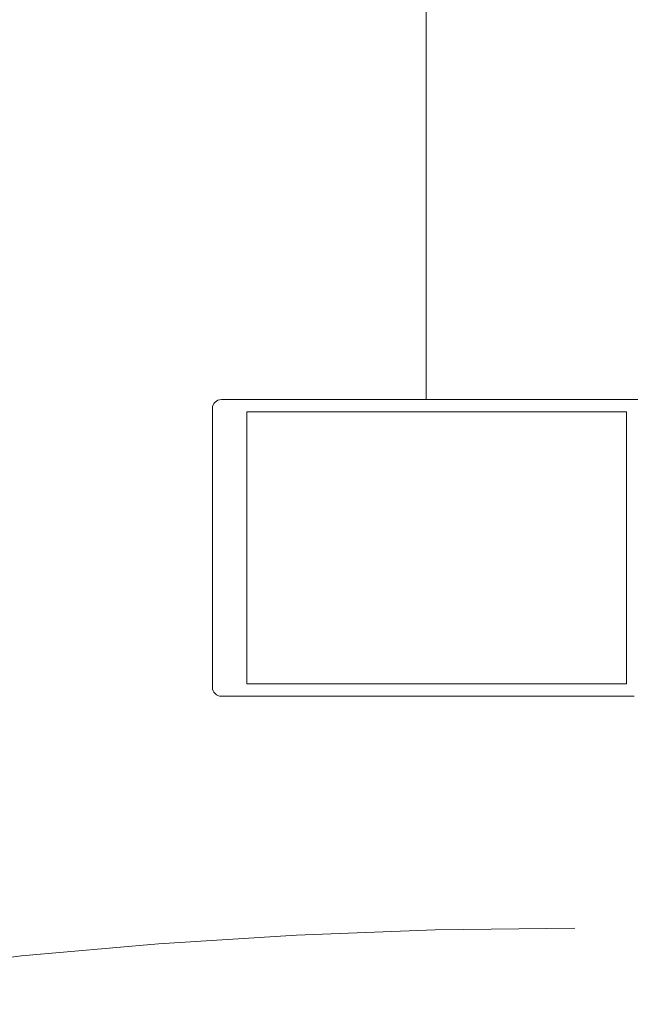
# Model space of a CAD drawing. Header units: centimetres. Extents: x -1737 to 3083, y -1 to 3760.
# Tile 11 of 36: x -574 to -564, y 1523 to 1539. Entities that reach past the tile are written whole.
import ezdxf

# ---------------------------------------------------------------- set-up
doc = ezdxf.new("R2010")
doc.units = ezdxf.units.CM
doc.linetypes.add('Dash', pattern=[60, 30, -30])
for name, color, linetype, lineweight in [('A-DETL-GENF', 92, 'Continuous', 9), ('A-DOOR-HDLN', 31, 'Continuous', 13), ('A-GLAZ-CWMG', 51, 'Continuous', 13), ('G-ANNO-TEXT', 231, 'Continuous', 13)]:
    doc.layers.add(name, color=color, linetype=linetype, lineweight=lineweight)

msp = doc.modelspace()

# ---------------------------------------------------------------- linework, layer by layer
at = {"layer": 'A-DETL-GENF', "color": 251, "lineweight": 9, "extrusion": (0, 0, -1)}
for p, q in [((-570.923, 1532.826), (-569.541, 1532.826)), ((-570.073, 1532.826), (-564.413, 1532.826)), ((-571.073, 1527.976), (-571.073, 1532.676)), ((-570.017, 1532.616), (-564.413, 1532.616)), ((-570.073, 1528.036), (-564.413, 1528.036)), ((-569.541, 1527.826), (-570.923, 1527.826)), ((-570.073, 1527.826), (-564.413, 1527.826))]:
    msp.add_line(p, q, dxfattribs=at)
at = {"layer": 'A-DETL-GENF', "color": 251, "lineweight": 9, "extrusion": (0, 0, -1), "flags": 128}
for points in [[(562.983, 1532.231), (562.983, 1532.676), (562.713, 1532.676), (562.713, 1532.556), (562.653, 1532.556), (562.573, 1532.636), (562.573, 1532.826), (564.252, 1532.826), (564.573, 1532.826)], [(569.541, 1528.036), (570.493, 1528.036), (570.493, 1532.616), (569.541, 1532.616)], [(564.573, 1528.036), (564.252, 1528.036), (564.103, 1528.036), (564.103, 1529.206), (564.103, 1531.445), (564.103, 1532.616), (564.252, 1532.616), (564.573, 1532.616)], [(564.573, 1527.826), (564.252, 1527.826), (563.973, 1527.826)]]:
    msp.add_lwpolyline(points, dxfattribs=at)
at = {"layer": 'A-DETL-GENF', "color": 251, "lineweight": 9, "extrusion": (0, 0, -1)}
for centre, start, end in [((570.923, 1532.676), 0, 90), ((570.923, 1527.976), 270, 0)]:
    msp.add_arc(centre, 0.15, start, end, dxfattribs=at)
at = {"layer": 'A-DOOR-HDLN', "color": 251, "linetype": 'Dash', "lineweight": 9}
msp.add_arc((-564.973, 1432.826), 91.094, 90, 180, dxfattribs=at)
at = {"layer": 'A-GLAZ-CWMG', "color": 251, "lineweight": 9}
msp.add_line((-567.473, 1677.825), (-567.473, 1532.826), dxfattribs=at)
at = {"layer": 'G-ANNO-TEXT', "color": 251, "lineweight": 9}
msp.add_arc((-880.306, 1316.206), 395.805, 310.77017, 32.93393, dxfattribs=at)

doc.saveas('drawing.dxf')
